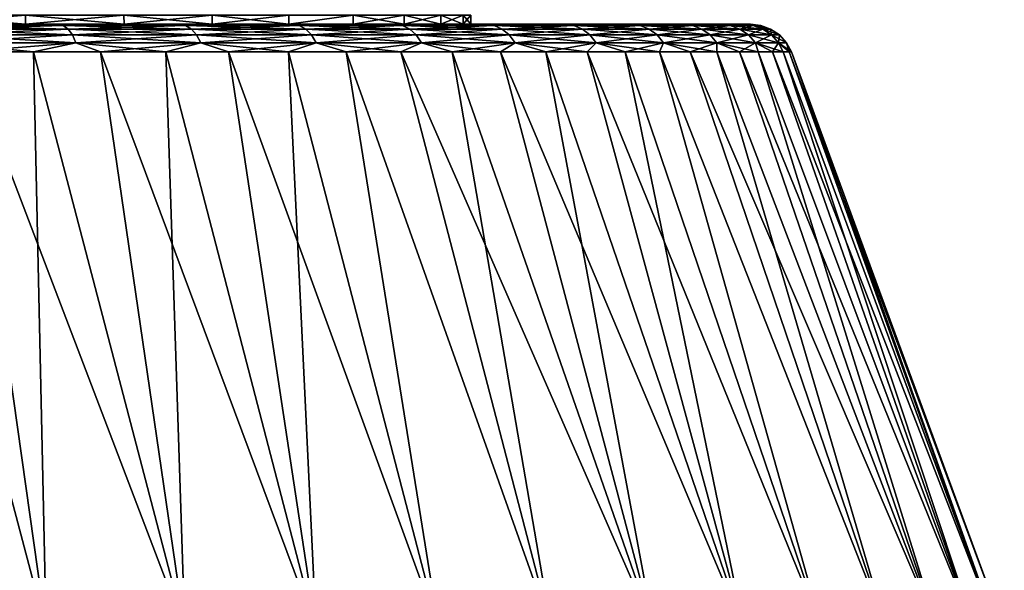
# Model space of a CAD drawing. Header units: metres. Extents: x -109 to 109, y -505 to 40.
# Tile 130 of 256: x -69.1 to -57.97, y -65.77 to -59.55. Entities that reach past the tile are written whole.
import ezdxf

# ---------------------------------------------------------------- set-up
doc = ezdxf.new("R2010")
doc.units = ezdxf.units.M
doc.layers.add('solid_K244224000C74', color=7, linetype='CONTINUOUS')

msp = doc.modelspace()

# ---------------------------------------------------------------- linework, layer by layer
at = {"layer": 'solid_K244224000C74'}
for points in [[(-69.035522, -59.599998, 10.026507), (-69.03524, -59.5, 10.026342), (-70.250381, -59.5, 10.825537)], [(-70.250137, -59.599998, 10.825372), (-69.035522, -59.599998, 10.026507), (-70.250381, -59.5, 10.825537)], [(-70.250137, -59.599998, -10.825372), (-70.250381, -59.5, -10.825537), (-69.03524, -59.5, -10.026342)], [(-69.035522, -59.599998, -10.026507), (-70.250137, -59.599998, -10.825372), (-69.03524, -59.5, -10.026342)], [(-69.035522, -59.599998, 10.026507), (-67.921867, -59.599998, 9.092042), (-69.03524, -59.5, 10.026342)], [(-69.035522, -59.599998, -10.026507), (-69.03524, -59.5, -10.026342), (-67.92247, -59.5, -9.092574)], [(-67.921867, -59.599998, -9.092042), (-69.035522, -59.599998, -10.026507), (-67.92247, -59.5, -9.092574)], [(-67.921867, -59.599998, 9.092042), (-67.92247, -59.5, 9.092574), (-69.03524, -59.5, 10.026342)], [(-66.924347, -59.599998, 8.034726), (-66.924385, -59.5, 8.034792), (-67.92247, -59.5, 9.092574)], [(-67.921867, -59.599998, 9.092042), (-66.924347, -59.599998, 8.034726), (-67.92247, -59.5, 9.092574)], [(-67.921867, -59.599998, -9.092042), (-67.92247, -59.5, -9.092574), (-66.924385, -59.5, -8.034792)], [(-66.924347, -59.599998, -8.034726), (-67.921867, -59.599998, -9.092042), (-66.924385, -59.5, -8.034792)], [(-66.056465, -59.599998, 6.868958), (-66.056587, -59.5, 6.869009), (-66.924385, -59.5, 8.034792)], [(-66.924347, -59.599998, 8.034726), (-66.056465, -59.599998, 6.868958), (-66.924385, -59.5, 8.034792)], [(-66.924347, -59.599998, -8.034726), (-66.924385, -59.5, -8.034792), (-66.056587, -59.5, -6.869009)], [(-66.056465, -59.599998, -6.868958), (-66.924347, -59.599998, -8.034726), (-66.056587, -59.5, -6.869009)], [(-66.056465, -59.599998, 6.868958), (-65.329605, -59.5, 5.610016), (-66.056587, -59.5, 6.869009)], [(-66.056465, -59.599998, -6.868958), (-66.056587, -59.5, -6.869009), (-65.329605, -59.5, -5.610016)], [(-66.056465, -59.599998, 6.868958), (-65.329689, -59.599998, 5.610146), (-65.329605, -59.5, 5.610016)], [(-65.329689, -59.599998, -5.610146), (-66.056465, -59.599998, -6.868958), (-65.329605, -59.5, -5.610016)], [(-65.329689, -59.599998, 5.610146), (-64.753883, -59.599998, 4.275293), (-65.329605, -59.5, 5.610016)], [(-65.329689, -59.599998, -5.610146), (-65.329605, -59.5, -5.610016), (-64.753807, -59.5, -4.275009)], [(-64.753883, -59.599998, -4.275293), (-65.329689, -59.599998, -5.610146), (-64.753807, -59.5, -4.275009)], [(-64.753883, -59.599998, 4.275293), (-64.753807, -59.5, 4.275009), (-65.329605, -59.5, 5.610016)], [(-64.753883, -59.599998, 4.275293), (-64.336937, -59.599998, 2.882577), (-64.753807, -59.5, 4.275009)], [(-64.753883, -59.599998, -4.275293), (-64.753807, -59.5, -4.275009), (-64.336945, -59.5, -2.882694)], [(-64.336937, -59.599998, -2.882577), (-64.753883, -59.599998, -4.275293), (-64.336945, -59.5, -2.882694)], [(-64.336937, -59.599998, 2.882577), (-64.336945, -59.5, 2.882694), (-64.753807, -59.5, 4.275009)], [(-64.084511, -59.599998, 1.450974), (-64.084503, -59.5, 1.450909), (-64.336945, -59.5, 2.882694)], [(-64.336937, -59.599998, 2.882577), (-64.084511, -59.599998, 1.450974), (-64.336945, -59.5, 2.882694)], [(-64.336937, -59.599998, -2.882577), (-64.336945, -59.5, -2.882694), (-64.084503, -59.5, -1.450909)], [(-64.084511, -59.599998, -1.450974), (-64.336937, -59.599998, -2.882577), (-64.084503, -59.5, -1.450909)], [(-64.084511, -59.599998, -1.450974), (-64.084503, -59.5, -1.450909), (-64, -59.5)], [(-64, -59.599998), (-64.084511, -59.599998, -1.450974), (-64, -59.5)], [(-64.084511, -59.599998, 1.450974), (-64, -59.599998), (-64.084503, -59.5, 1.450909)], [(-64, -59.599998), (-64, -59.5), (-64.084503, -59.5, 1.450909)], [(-85.285164, -59.599998, 12.966181), (-67.714874, -59.599998, 12.966208), (-75.773102, -59.599998, 12.478822)], [(-85.285164, -59.599998, 12.966181), (-83.832314, -59.599998, 13.83974), (-67.714874, -59.599998, 12.966208)], [(-67.714836, -59.599998, -12.966181), (-85.285126, -59.599998, -12.966208), (-77.226898, -59.599998, -12.478822)], [(-67.714836, -59.599998, -12.966181), (-69.167686, -59.599998, -13.83974), (-85.285126, -59.599998, -12.966208)], [(-83.832314, -59.599998, 13.83974), (-69.167732, -59.599998, 13.839764), (-67.714874, -59.599998, 12.966208)], [(-67.714836, -59.599998, -12.966181), (-77.226898, -59.599998, -12.478822), (-75.773102, -59.599998, -12.478822)], [(-67.714836, -59.599998, -12.966181), (-75.773102, -59.599998, -12.478822), (-74.329216, -59.599998, -12.310051)], [(-66.364723, -59.599998, 11.940569), (-74.329216, -59.599998, 12.310051), (-75.773102, -59.599998, 12.478822)], [(-67.714874, -59.599998, 12.966208), (-66.364723, -59.599998, 11.940569), (-75.773102, -59.599998, 12.478822)], [(-67.714836, -59.599998, -12.966181), (-74.329216, -59.599998, -12.310051), (-72.914894, -59.599998, -11.97485)], [(-66.364723, -59.599998, 11.940569), (-72.914894, -59.599998, 11.97485), (-74.329216, -59.599998, 12.310051)], [(-66.364685, -59.599998, -11.940539), (-72.914894, -59.599998, -11.97485), (-71.549164, -59.599998, -11.477764)], [(-66.364685, -59.599998, -11.940539), (-67.714836, -59.599998, -12.966181), (-72.914894, -59.599998, -11.97485)], [(-66.364723, -59.599998, 11.940569), (-71.549164, -59.599998, 11.477764), (-72.914894, -59.599998, 11.97485)], [(-66.364685, -59.599998, -11.940539), (-71.549164, -59.599998, -11.477764), (-70.250137, -59.599998, -10.825372)], [(-65.133179, -59.599998, 10.774827), (-70.250137, -59.599998, 10.825372), (-71.549164, -59.599998, 11.477764)], [(-66.364723, -59.599998, 11.940569), (-65.133179, -59.599998, 10.774827), (-71.549164, -59.599998, 11.477764)], [(-65.133156, -59.599998, -10.774798), (-70.250137, -59.599998, -10.825372), (-69.035522, -59.599998, -10.026507)], [(-65.133156, -59.599998, -10.774798), (-66.364685, -59.599998, -11.940539), (-70.250137, -59.599998, -10.825372)], [(-65.133179, -59.599998, 10.774827), (-69.035522, -59.599998, 10.026507), (-70.250137, -59.599998, 10.825372)], [(-68.610008, -59.614094, -13.665868), (-70.081703, -59.614094, -14.415733), (-69.167686, -59.599998, -13.83974)], [(-70.081703, -59.614094, 14.415733), (-68.610008, -59.614094, 13.665868), (-69.167732, -59.599998, 13.839764)], [(-70.036415, -59.655628, -14.517441), (-70.081703, -59.614094, -14.415733), (-68.610008, -59.614094, -13.665868)], [(-68.554344, -59.655628, 13.762285), (-68.610008, -59.614094, 13.665868), (-70.081703, -59.614094, 14.415733)], [(-70.036415, -59.655628, 14.517441), (-68.554344, -59.655628, 13.762285), (-70.081703, -59.614094, 14.415733)], [(-68.554344, -59.655628, -13.762285), (-70.036415, -59.655628, -14.517441), (-68.610008, -59.614094, -13.665868)], [(-69.996399, -59.722267, -14.607323), (-70.036415, -59.655628, -14.517441), (-68.554344, -59.655628, -13.762285)], [(-68.50515, -59.722267, 13.847491), (-68.554344, -59.655628, 13.762285), (-70.036415, -59.655628, 14.517441)], [(-69.996399, -59.722267, 14.607323), (-68.50515, -59.722267, 13.847491), (-70.036415, -59.655628, 14.517441)], [(-68.50515, -59.722267, -13.847491), (-69.996399, -59.722267, -14.607323), (-68.554344, -59.655628, -13.762285)], [(-68.610008, -59.614094, 13.665868), (-67.714874, -59.599998, 12.966208), (-69.167732, -59.599998, 13.839764)], [(-68.610008, -59.614094, -13.665868), (-69.167686, -59.599998, -13.83974), (-67.714836, -59.599998, -12.966181)], [(-64.034805, -59.599998, -9.48265), (-69.035522, -59.599998, -10.026507), (-67.921867, -59.599998, -9.092042)], [(-64.034805, -59.599998, -9.48265), (-65.133156, -59.599998, -10.774798), (-69.035522, -59.599998, -10.026507)], [(-64.034821, -59.599998, 9.482675), (-67.921867, -59.599998, 9.092042), (-69.035522, -59.599998, 10.026507)], [(-65.133179, -59.599998, 10.774827), (-64.034821, -59.599998, 9.482675), (-69.035522, -59.599998, 10.026507)], [(-67.224754, -59.614094, -12.766275), (-68.610008, -59.614094, -13.665868), (-67.714836, -59.599998, -12.966181)], [(-68.610008, -59.614094, 13.665868), (-67.224754, -59.614094, 12.766275), (-67.714874, -59.599998, 12.966208)], [(-68.554344, -59.655628, -13.762285), (-68.610008, -59.614094, -13.665868), (-67.224754, -59.614094, -12.766275)], [(-67.159317, -59.655628, 12.856346), (-67.224754, -59.614094, 12.766275), (-68.610008, -59.614094, 13.665868)], [(-68.554344, -59.655628, 13.762285), (-67.159317, -59.655628, 12.856346), (-68.610008, -59.614094, 13.665868)], [(-67.159317, -59.655628, -12.856346), (-68.554344, -59.655628, -13.762285), (-67.224754, -59.614094, -12.766275)], [(-68.50515, -59.722267, -13.847491), (-68.554344, -59.655628, -13.762285), (-67.159317, -59.655628, -12.856346)], [(-67.101486, -59.722267, 12.935944), (-67.159317, -59.655628, 12.856346), (-68.554344, -59.655628, 13.762285)], [(-68.50515, -59.722267, 13.847491), (-67.101486, -59.722267, 12.935944), (-68.554344, -59.655628, 13.762285)], [(-67.101486, -59.722267, -12.935944), (-68.50515, -59.722267, -13.847491), (-67.159317, -59.655628, -12.856346)], [(-63.082516, -59.599998, -8.079152), (-67.921867, -59.599998, -9.092042), (-66.924347, -59.599998, -8.034726)], [(-63.082516, -59.599998, -8.079152), (-64.034805, -59.599998, -9.48265), (-67.921867, -59.599998, -9.092042)], [(-63.082531, -59.599998, 8.079173), (-66.924347, -59.599998, 8.034726), (-67.921867, -59.599998, 9.092042)], [(-64.034821, -59.599998, 9.482675), (-63.082531, -59.599998, 8.079173), (-67.921867, -59.599998, 9.092042)], [(-67.224754, -59.614094, 12.766275), (-66.364723, -59.599998, 11.940569), (-67.714874, -59.599998, 12.966208)], [(-67.224754, -59.614094, -12.766275), (-67.714836, -59.599998, -12.966181), (-66.364685, -59.599998, -11.940539)], [(-65.941132, -59.614094, -11.726814), (-67.224754, -59.614094, -12.766275), (-66.364685, -59.599998, -11.940539)], [(-67.224754, -59.614094, 12.766275), (-65.941132, -59.614094, 11.726814), (-66.364723, -59.599998, 11.940569)], [(-67.159317, -59.655628, -12.856346), (-67.224754, -59.614094, -12.766275), (-65.941132, -59.614094, -11.726814)], [(-65.866631, -59.655628, 11.80955), (-65.941132, -59.614094, 11.726814), (-67.224754, -59.614094, 12.766275)], [(-67.159317, -59.655628, 12.856346), (-65.866631, -59.655628, 11.80955), (-67.224754, -59.614094, 12.766275)], [(-65.866631, -59.655628, -11.80955), (-67.159317, -59.655628, -12.856346), (-65.941132, -59.614094, -11.726814)], [(-67.101486, -59.722267, -12.935944), (-67.159317, -59.655628, -12.856346), (-65.866631, -59.655628, -11.80955)], [(-65.800797, -59.722267, 11.882667), (-65.866631, -59.655628, 11.80955), (-67.159317, -59.655628, 12.856346)], [(-67.101486, -59.722267, 12.935944), (-65.800797, -59.722267, 11.882667), (-67.159317, -59.655628, 12.856346)], [(-65.800797, -59.722267, -11.882667), (-67.101486, -59.722267, -12.935944), (-65.866631, -59.655628, -11.80955)], [(-63.082516, -59.599998, -8.079152), (-66.924347, -59.599998, -8.034726), (-66.056465, -59.599998, -6.868958)], [(-62.287376, -59.599998, 6.580462), (-66.056465, -59.599998, 6.868958), (-66.924347, -59.599998, 8.034726)], [(-63.082531, -59.599998, 8.079173), (-62.287376, -59.599998, 6.580462), (-66.924347, -59.599998, 8.034726)], [(-65.941132, -59.614094, 11.726814), (-65.133179, -59.599998, 10.774827), (-66.364723, -59.599998, 11.940569)], [(-65.941132, -59.614094, -11.726814), (-66.364685, -59.599998, -11.940539), (-65.133156, -59.599998, -10.774798)], [(-62.287369, -59.599998, -6.580445), (-66.056465, -59.599998, -6.868958), (-65.329689, -59.599998, -5.610146)], [(-62.287369, -59.599998, -6.580445), (-63.082516, -59.599998, -8.079152), (-66.056465, -59.599998, -6.868958)], [(-62.287376, -59.599998, 6.580462), (-65.329689, -59.599998, 5.610146), (-66.056465, -59.599998, 6.868958)], [(-64.773186, -59.614094, -10.55887), (-65.941132, -59.614094, -11.726814), (-65.133156, -59.599998, -10.774798)], [(-65.941132, -59.614094, 11.726814), (-64.773186, -59.614094, 10.55887), (-65.133179, -59.599998, 10.774827)], [(-65.866631, -59.655628, -11.80955), (-65.941132, -59.614094, -11.726814), (-64.773186, -59.614094, -10.55887)], [(-64.690453, -59.655628, 10.633368), (-64.773186, -59.614094, 10.55887), (-65.941132, -59.614094, 11.726814)], [(-65.866631, -59.655628, 11.80955), (-64.690453, -59.655628, 10.633368), (-65.941132, -59.614094, 11.726814)], [(-64.690453, -59.655628, -10.633368), (-65.866631, -59.655628, -11.80955), (-64.773186, -59.614094, -10.55887)], [(-65.800797, -59.722267, -11.882667), (-65.866631, -59.655628, -11.80955), (-64.690453, -59.655628, -10.633368)], [(-64.617332, -59.722267, 10.699201), (-64.690453, -59.655628, 10.633368), (-65.866631, -59.655628, 11.80955)], [(-65.800797, -59.722267, 11.882667), (-64.617332, -59.722267, 10.699201), (-65.866631, -59.655628, 11.80955)], [(-64.617332, -59.722267, -10.699201), (-65.800797, -59.722267, -11.882667), (-64.690453, -59.655628, -10.633368)], [(-61.658871, -59.599998, -5.004182), (-65.329689, -59.599998, -5.610146), (-64.753883, -59.599998, -4.275293)], [(-61.658871, -59.599998, -5.004182), (-62.287369, -59.599998, -6.580445), (-65.329689, -59.599998, -5.610146)], [(-61.658875, -59.599998, 5.004195), (-64.753883, -59.599998, 4.275293), (-65.329689, -59.599998, 5.610146)], [(-62.287376, -59.599998, 6.580462), (-61.658875, -59.599998, 5.004195), (-65.329689, -59.599998, 5.610146)], [(-64.773186, -59.614094, 10.55887), (-64.034821, -59.599998, 9.482675), (-65.133179, -59.599998, 10.774827)], [(-64.773186, -59.614094, -10.55887), (-65.133156, -59.599998, -10.774798), (-64.034805, -59.599998, -9.48265)], [(-63.733723, -59.614094, -9.275242), (-64.773186, -59.614094, -10.55887), (-64.034805, -59.599998, -9.48265)], [(-64.773186, -59.614094, 10.55887), (-63.733723, -59.614094, 9.275242), (-64.034821, -59.599998, 9.482675)], [(-64.690453, -59.655628, -10.633368), (-64.773186, -59.614094, -10.55887), (-63.733723, -59.614094, -9.275242)], [(-63.643654, -59.655628, 9.340682), (-63.733723, -59.614094, 9.275242), (-64.773186, -59.614094, 10.55887)], [(-64.690453, -59.655628, 10.633368), (-63.643654, -59.655628, 9.340682), (-64.773186, -59.614094, 10.55887)], [(-61.20454, -59.599998, -3.368973), (-64.753883, -59.599998, -4.275293), (-64.336937, -59.599998, -2.882577)], [(-61.20454, -59.599998, -3.368973), (-61.658871, -59.599998, -5.004182), (-64.753883, -59.599998, -4.275293)], [(-61.20454, -59.599998, 3.368982), (-64.336937, -59.599998, 2.882577), (-64.753883, -59.599998, 4.275293)], [(-61.658875, -59.599998, 5.004195), (-61.20454, -59.599998, 3.368982), (-64.753883, -59.599998, 4.275293)], [(-63.643654, -59.655628, -9.340682), (-64.690453, -59.655628, -10.633368), (-63.733723, -59.614094, -9.275242)], [(-64.617332, -59.722267, -10.699201), (-64.690453, -59.655628, -10.633368), (-63.643654, -59.655628, -9.340682)], [(-63.564056, -59.722267, 9.398513), (-63.643654, -59.655628, 9.340682), (-64.690453, -59.655628, 10.633368)], [(-64.617332, -59.722267, 10.699201), (-63.564056, -59.722267, 9.398513), (-64.690453, -59.655628, 10.633368)], [(-63.564056, -59.722267, -9.398513), (-64.617332, -59.722267, -10.699201), (-63.643654, -59.655628, -9.340682)], [(-60.929798, -59.599998, -1.694173), (-64.336937, -59.599998, -2.882577), (-64.084511, -59.599998, -1.450974)], [(-60.929798, -59.599998, -1.694173), (-61.20454, -59.599998, -3.368973), (-64.336937, -59.599998, -2.882577)], [(-60.929798, -59.599998, 1.69418), (-64.084511, -59.599998, 1.450974), (-64.336937, -59.599998, 2.882577)], [(-61.20454, -59.599998, 3.368982), (-60.929798, -59.599998, 1.69418), (-64.336937, -59.599998, 2.882577)], [(-60.929798, -59.599998, -1.694173), (-64.084511, -59.599998, -1.450974), (-64, -59.599998)], [(-60.837887, -59.599998), (-64, -59.599998), (-64.084511, -59.599998, 1.450974)], [(-60.929798, -59.599998, 1.69418), (-60.837887, -59.599998), (-64.084511, -59.599998, 1.450974)], [(-63.733723, -59.614094, 9.275242), (-63.082531, -59.599998, 8.079173), (-64.034821, -59.599998, 9.482675)], [(-63.733723, -59.614094, -9.275242), (-64.034805, -59.599998, -9.48265), (-63.082516, -59.599998, -8.079152)], [(-60.837887, -59.599998), (-60.929798, -59.599998, -1.694173), (-64, -59.599998)], [(-62.834133, -59.614094, -7.889992), (-63.733723, -59.614094, -9.275242), (-63.082516, -59.599998, -8.079152)], [(-63.733723, -59.614094, 9.275242), (-62.834133, -59.614094, 7.889992), (-63.082531, -59.599998, 8.079173)], [(-63.643654, -59.655628, -9.340682), (-63.733723, -59.614094, -9.275242), (-62.834133, -59.614094, -7.889992)], [(-62.737717, -59.655628, 7.945659), (-62.834133, -59.614094, 7.889992), (-63.733723, -59.614094, 9.275242)], [(-63.643654, -59.655628, 9.340682), (-62.737717, -59.655628, 7.945659), (-63.733723, -59.614094, 9.275242)], [(-62.737717, -59.655628, -7.945659), (-63.643654, -59.655628, -9.340682), (-62.834133, -59.614094, -7.889992)], [(-63.564056, -59.722267, -9.398513), (-63.643654, -59.655628, -9.340682), (-62.737717, -59.655628, -7.945659)], [(-62.652508, -59.722267, 7.994853), (-62.737717, -59.655628, 7.945659), (-63.643654, -59.655628, 9.340682)], [(-63.564056, -59.722267, 9.398513), (-62.652508, -59.722267, 7.994853), (-63.643654, -59.655628, 9.340682)], [(-62.652508, -59.722267, -7.994853), (-63.564056, -59.722267, -9.398513), (-62.737717, -59.655628, -7.945659)], [(-62.834133, -59.614094, 7.889992), (-62.287376, -59.599998, 6.580462), (-63.082531, -59.599998, 8.079173)], [(-62.834133, -59.614094, -7.889992), (-63.082516, -59.599998, -8.079152), (-62.287369, -59.599998, -6.580445)], [(-62.084267, -59.614094, -6.418298), (-62.834133, -59.614094, -7.889992), (-62.287369, -59.599998, -6.580445)], [(-62.834133, -59.614094, 7.889992), (-62.084267, -59.614094, 6.418298), (-62.287376, -59.599998, 6.580462)], [(-62.737717, -59.655628, -7.945659), (-62.834133, -59.614094, -7.889992), (-62.084267, -59.614094, -6.418298)], [(-61.982559, -59.655628, 6.463581), (-62.084267, -59.614094, 6.418298), (-62.834133, -59.614094, 7.889992)], [(-62.737717, -59.655628, 7.945659), (-61.982559, -59.655628, 6.463581), (-62.834133, -59.614094, 7.889992)], [(-61.982559, -59.655628, -6.463581), (-62.737717, -59.655628, -7.945659), (-62.084267, -59.614094, -6.418298)], [(-62.652508, -59.722267, -7.994853), (-62.737717, -59.655628, -7.945659), (-61.982559, -59.655628, -6.463581)], [(-61.892677, -59.722267, 6.503599), (-61.982559, -59.655628, 6.463581), (-62.737717, -59.655628, 7.945659)], [(-62.652508, -59.722267, 7.994853), (-61.892677, -59.722267, 6.503599), (-62.737717, -59.655628, 7.945659)], [(-61.892677, -59.722267, -6.503599), (-62.652508, -59.722267, -7.994853), (-61.982559, -59.655628, -6.463581)], [(-62.084267, -59.614094, 6.418298), (-61.658875, -59.599998, 5.004195), (-62.287376, -59.599998, 6.580462)], [(-62.084267, -59.614094, -6.418298), (-62.287369, -59.599998, -6.580445), (-61.658871, -59.599998, -5.004182)], [(-61.492344, -59.614094, -4.876283), (-62.084267, -59.614094, -6.418298), (-61.658871, -59.599998, -5.004182)], [(-62.084267, -59.614094, 6.418298), (-61.492344, -59.614094, 4.876283), (-61.658875, -59.599998, 5.004195)], [(-61.982559, -59.655628, -6.463581), (-62.084267, -59.614094, -6.418298), (-61.492344, -59.614094, -4.876283)], [(-61.386459, -59.655628, 4.910687), (-61.492344, -59.614094, 4.876283), (-62.084267, -59.614094, 6.418298)], [(-61.982559, -59.655628, 6.463581), (-61.386459, -59.655628, 4.910687), (-62.084267, -59.614094, 6.418298)], [(-61.386459, -59.655628, -4.910687), (-61.982559, -59.655628, -6.463581), (-61.492344, -59.614094, -4.876283)], [(-61.892677, -59.722267, -6.503599), (-61.982559, -59.655628, -6.463581), (-61.386459, -59.655628, -4.910687)], [(-61.292889, -59.722267, 4.941091), (-61.386459, -59.655628, 4.910687), (-61.982559, -59.655628, 6.463581)], [(-61.892677, -59.722267, 6.503599), (-61.292889, -59.722267, 4.941091), (-61.982559, -59.655628, 6.463581)], [(-61.292889, -59.722267, -4.941091), (-61.892677, -59.722267, -6.503599), (-61.386459, -59.655628, -4.910687)], [(-61.492344, -59.614094, 4.876283), (-61.20454, -59.599998, 3.368982), (-61.658875, -59.599998, 5.004195)], [(-61.492344, -59.614094, -4.876283), (-61.658871, -59.599998, -5.004182), (-61.20454, -59.599998, -3.368973)], [(-61.064846, -59.614094, -3.280843), (-61.492344, -59.614094, -4.876283), (-61.20454, -59.599998, -3.368973)], [(-61.492344, -59.614094, 4.876283), (-61.064846, -59.614094, 3.280843), (-61.20454, -59.599998, 3.368982)], [(-61.386459, -59.655628, -4.910687), (-61.492344, -59.614094, -4.876283), (-61.064846, -59.614094, -3.280843)], [(-60.955944, -59.655628, 3.303991), (-61.064846, -59.614094, 3.280843), (-61.492344, -59.614094, 4.876283)], [(-61.386459, -59.655628, 4.910687), (-60.955944, -59.655628, 3.303991), (-61.492344, -59.614094, 4.876283)], [(-60.955944, -59.655628, -3.303991), (-61.386459, -59.655628, -4.910687), (-61.064846, -59.614094, -3.280843)], [(-61.292889, -59.722267, -4.941091), (-61.386459, -59.655628, -4.910687), (-60.955944, -59.655628, -3.303991)], [(-60.859707, -59.722267, 3.324447), (-60.955944, -59.655628, 3.303991), (-61.386459, -59.655628, 4.910687)], [(-61.292889, -59.722267, 4.941091), (-60.859707, -59.722267, 3.324447), (-61.386459, -59.655628, 4.910687)], [(-60.859707, -59.722267, -3.324447), (-61.292889, -59.722267, -4.941091), (-60.955944, -59.655628, -3.303991)], [(-61.064846, -59.614094, -3.280843), (-61.20454, -59.599998, -3.368973), (-60.929798, -59.599998, -1.694173)], [(-61.064846, -59.614094, 3.280843), (-60.929798, -59.599998, 1.69418), (-61.20454, -59.599998, 3.368982)], [(-60.806461, -59.614094, -1.649458), (-61.064846, -59.614094, -3.280843), (-60.929798, -59.599998, -1.694173)], [(-61.064846, -59.614094, 3.280843), (-60.806461, -59.614094, 1.649458), (-60.929798, -59.599998, 1.69418)], [(-60.955944, -59.655628, -3.303991), (-61.064846, -59.614094, -3.280843), (-60.806461, -59.614094, -1.649458)], [(-60.695736, -59.655628, 1.661095), (-60.806461, -59.614094, 1.649458), (-61.064846, -59.614094, 3.280843)], [(-60.955944, -59.655628, 3.303991), (-60.695736, -59.655628, 1.661095), (-61.064846, -59.614094, 3.280843)], [(-60.695736, -59.655628, -1.661095), (-60.955944, -59.655628, -3.303991), (-60.806461, -59.614094, -1.649458)], [(-60.859707, -59.722267, -3.324447), (-60.955944, -59.655628, -3.303991), (-60.695736, -59.655628, -1.661095)], [(-60.597889, -59.722267, 1.671379), (-60.695736, -59.655628, 1.661095), (-60.955944, -59.655628, 3.303991)], [(-60.859707, -59.722267, 3.324447), (-60.597889, -59.722267, 1.671379), (-60.955944, -59.655628, 3.303991)], [(-60.806461, -59.614094, -1.649458), (-60.929798, -59.599998, -1.694173), (-60.837887, -59.599998)], [(-60.720016, -59.614094), (-60.837887, -59.599998), (-60.929798, -59.599998, 1.69418)], [(-60.806461, -59.614094, 1.649458), (-60.720016, -59.614094), (-60.929798, -59.599998, 1.69418)], [(-60.597889, -59.722267, -1.671379), (-60.859707, -59.722267, -3.324447), (-60.695736, -59.655628, -1.661095)], [(-60.720016, -59.614094), (-60.806461, -59.614094, -1.649458), (-60.837887, -59.599998)], [(-60.695736, -59.655628, -1.661095), (-60.806461, -59.614094, -1.649458), (-60.720016, -59.614094)], [(-60.806461, -59.614094, 1.649458), (-60.608681, -59.655628), (-60.720016, -59.614094)], [(-60.695736, -59.655628, 1.661095), (-60.608681, -59.655628), (-60.806461, -59.614094, 1.649458)], [(-60.608681, -59.655628), (-60.695736, -59.655628, -1.661095), (-60.720016, -59.614094)], [(-60.597889, -59.722267, -1.671379), (-60.695736, -59.655628, -1.661095), (-60.608681, -59.655628)], [(-60.695736, -59.655628, 1.661095), (-60.510296, -59.722267), (-60.608681, -59.655628)], [(-60.597889, -59.722267, 1.671379), (-60.510296, -59.722267), (-60.695736, -59.655628, 1.661095)], [(-60.510296, -59.722267), (-60.597889, -59.722267, -1.671379), (-60.608681, -59.655628)], [(-69.963905, -59.810238, -14.680301), (-69.996399, -59.722267, -14.607323), (-68.50515, -59.722267, -13.847491)], [(-68.465202, -59.810238, 13.916673), (-68.50515, -59.722267, 13.847491), (-69.996399, -59.722267, 14.607323)], [(-69.963905, -59.810238, 14.680301), (-68.465202, -59.810238, 13.916673), (-69.996399, -59.722267, 14.607323)], [(-68.465202, -59.810238, -13.916673), (-69.963905, -59.810238, -14.680301), (-68.50515, -59.722267, -13.847491)], [(-68.465202, -59.810238, -13.916673), (-68.50515, -59.722267, -13.847491), (-67.101486, -59.722267, -12.935944)], [(-67.054535, -59.810238, 13.000571), (-67.101486, -59.722267, 12.935944), (-68.50515, -59.722267, 13.847491)], [(-68.465202, -59.810238, 13.916673), (-67.054535, -59.810238, 13.000571), (-68.50515, -59.722267, 13.847491)], [(-67.054535, -59.810238, -13.000571), (-68.465202, -59.810238, -13.916673), (-67.101486, -59.722267, -12.935944)], [(-67.054535, -59.810238, -13.000571), (-67.101486, -59.722267, -12.935944), (-65.800797, -59.722267, -11.882667)], [(-65.747345, -59.810238, 11.942032), (-65.800797, -59.722267, 11.882667), (-67.101486, -59.722267, 12.935944)], [(-67.054535, -59.810238, 13.000571), (-65.747345, -59.810238, 11.942032), (-67.101486, -59.722267, 12.935944)], [(-65.747345, -59.810238, -11.942032), (-67.054535, -59.810238, -13.000571), (-65.800797, -59.722267, -11.882667)], [(-65.747345, -59.810238, -11.942032), (-65.800797, -59.722267, -11.882667), (-64.617332, -59.722267, -10.699201)], [(-64.557968, -59.810238, 10.752654), (-64.617332, -59.722267, 10.699201), (-65.800797, -59.722267, 11.882667)], [(-65.747345, -59.810238, 11.942032), (-64.557968, -59.810238, 10.752654), (-65.800797, -59.722267, 11.882667)], [(-64.557968, -59.810238, -10.752654), (-65.747345, -59.810238, -11.942032), (-64.617332, -59.722267, -10.699201)], [(-64.557968, -59.810238, -10.752654), (-64.617332, -59.722267, -10.699201), (-63.564056, -59.722267, -9.398513)], [(-63.499428, -59.810238, 9.445468), (-63.564056, -59.722267, 9.398513), (-64.617332, -59.722267, 10.699201)], [(-64.557968, -59.810238, 10.752654), (-63.499428, -59.810238, 9.445468), (-64.617332, -59.722267, 10.699201)], [(-63.499428, -59.810238, -9.445468), (-64.557968, -59.810238, -10.752654), (-63.564056, -59.722267, -9.398513)], [(-63.499428, -59.810238, -9.445468), (-63.564056, -59.722267, -9.398513), (-62.652508, -59.722267, -7.994853)], [(-62.583328, -59.810238, 8.034795), (-62.652508, -59.722267, 7.994853), (-63.564056, -59.722267, 9.398513)], [(-63.499428, -59.810238, 9.445468), (-62.583328, -59.810238, 8.034795), (-63.564056, -59.722267, 9.398513)], [(-62.583328, -59.810238, -8.034795), (-63.499428, -59.810238, -9.445468), (-62.652508, -59.722267, -7.994853)], [(-62.583328, -59.810238, -8.034795), (-62.652508, -59.722267, -7.994853), (-61.892677, -59.722267, -6.503599)], [(-61.819698, -59.810238, 6.536091), (-61.892677, -59.722267, 6.503599), (-62.652508, -59.722267, 7.994853)], [(-62.583328, -59.810238, 8.034795), (-61.819698, -59.810238, 6.536091), (-62.652508, -59.722267, 7.994853)], [(-61.819698, -59.810238, -6.536091), (-62.583328, -59.810238, -8.034795), (-61.892677, -59.722267, -6.503599)], [(-61.819698, -59.810238, -6.536091), (-61.892677, -59.722267, -6.503599), (-61.292889, -59.722267, -4.941091)], [(-61.216911, -59.810238, 4.965776), (-61.292889, -59.722267, 4.941091), (-61.892677, -59.722267, 6.503599)], [(-61.819698, -59.810238, 6.536091), (-61.216911, -59.810238, 4.965776), (-61.892677, -59.722267, 6.503599)], [(-61.216911, -59.810238, -4.965776), (-61.819698, -59.810238, -6.536091), (-61.292889, -59.722267, -4.941091)], [(-61.216911, -59.810238, -4.965776), (-61.292889, -59.722267, -4.941091), (-60.859707, -59.722267, -3.324447)], [(-60.78157, -59.810238, 3.341056), (-60.859707, -59.722267, 3.324447), (-61.292889, -59.722267, 4.941091)], [(-61.216911, -59.810238, 4.965776), (-60.78157, -59.810238, 3.341056), (-61.292889, -59.722267, 4.941091)], [(-60.78157, -59.810238, -3.341056), (-61.216911, -59.810238, -4.965776), (-60.859707, -59.722267, -3.324447)], [(-60.78157, -59.810238, -3.341056), (-60.859707, -59.722267, -3.324447), (-60.597889, -59.722267, -1.671379)], [(-60.51844, -59.810238, 1.679729), (-60.597889, -59.722267, 1.671379), (-60.859707, -59.722267, 3.324447)], [(-60.78157, -59.810238, 3.341056), (-60.51844, -59.810238, 1.679729), (-60.859707, -59.722267, 3.324447)], [(-60.51844, -59.810238, -1.679729), (-60.78157, -59.810238, -3.341056), (-60.597889, -59.722267, -1.671379)], [(-60.51844, -59.810238, -1.679729), (-60.597889, -59.722267, -1.671379), (-60.510296, -59.722267)], [(-60.597889, -59.722267, 1.671379), (-60.430412, -59.810238), (-60.510296, -59.722267)], [(-60.51844, -59.810238, 1.679729), (-60.430412, -59.810238), (-60.597889, -59.722267, 1.671379)], [(-60.430412, -59.810238), (-60.51844, -59.810238, -1.679729), (-60.510296, -59.722267)], [(-68.465202, -59.810238, -13.916673), (-69.728745, -59.914131, -14.635815), (-69.963905, -59.810238, -14.680301)], [(-69.963905, -59.810238, 14.680301), (-69.728745, -59.914131, 14.635815), (-68.946304, -59.914131, 14.24776)], [(-69.963905, -59.810238, 14.680301), (-68.946304, -59.914131, 14.24776), (-68.465202, -59.810238, 13.916673)], [(-68.465202, -59.810238, -13.916673), (-68.946304, -59.914131, -14.247761), (-69.728745, -59.914131, -14.635815)], [(-68.465202, -59.810238, -13.916673), (-68.18602, -59.914131, -13.817914), (-68.946304, -59.914131, -14.247761)], [(-68.465202, -59.810238, 13.916673), (-68.946304, -59.914131, 14.24776), (-68.18602, -59.914131, 13.817914)], [(-67.054535, -59.810238, -13.000571), (-68.18602, -59.914131, -13.817914), (-68.465202, -59.810238, -13.916673)], [(-68.465202, -59.810238, 13.916673), (-68.18602, -59.914131, 13.817914), (-67.450127, -59.914131, 13.347536)], [(-68.465202, -59.810238, 13.916673), (-67.450127, -59.914131, 13.347536), (-67.054535, -59.810238, 13.000571)], [(-67.054535, -59.810238, -13.000571), (-67.450127, -59.914131, -13.347536), (-68.18602, -59.914131, -13.817914)], [(-67.054535, -59.810238, -13.000571), (-66.740768, -59.914131, -12.838007), (-67.450127, -59.914131, -13.347536)], [(-67.054535, -59.810238, 13.000571), (-67.450127, -59.914131, 13.347536), (-66.740768, -59.914131, 12.838007)], [(-65.747345, -59.810238, -11.942032), (-66.740768, -59.914131, -12.838007), (-67.054535, -59.810238, -13.000571)], [(-67.054535, -59.810238, 13.000571), (-66.740768, -59.914131, 12.838007), (-66.060043, -59.914131, 12.290824)], [(-67.054535, -59.810238, 13.000571), (-66.060043, -59.914131, 12.290824), (-65.747345, -59.810238, 11.942032)], [(-65.747345, -59.810238, -11.942032), (-66.060043, -59.914131, -12.290823), (-66.740768, -59.914131, -12.838007)], [(-65.747345, -59.810238, -11.942032), (-65.409943, -59.914131, -11.70759), (-66.060043, -59.914131, -12.290823)], [(-65.747345, -59.810238, 11.942032), (-66.060043, -59.914131, 12.290824), (-65.409943, -59.914131, 11.70759)], [(-64.557968, -59.810238, -10.752654), (-65.409943, -59.914131, -11.70759), (-65.747345, -59.810238, -11.942032)], [(-65.747345, -59.810238, 11.942032), (-65.409943, -59.914131, 11.70759), (-64.792374, -59.914131, 11.090019)], [(-65.747345, -59.810238, 11.942032), (-64.792374, -59.914131, 11.090019), (-64.557968, -59.810238, 10.752654)], [(-64.557968, -59.810238, -10.752654), (-64.792374, -59.914131, -11.090018), (-65.409943, -59.914131, -11.70759)], [(-64.557968, -59.810238, -10.752654), (-64.209145, -59.914131, -10.439918), (-64.792374, -59.914131, -11.090018)], [(-64.557968, -59.810238, 10.752654), (-64.792374, -59.914131, 11.090019), (-64.209145, -59.914131, 10.439919)], [(-63.499428, -59.810238, -9.445468), (-64.209145, -59.914131, -10.439918), (-64.557968, -59.810238, -10.752654)], [(-64.557968, -59.810238, 10.752654), (-64.209145, -59.914131, 10.439919), (-63.661968, -59.914131, 9.759195)], [(-64.557968, -59.810238, 10.752654), (-63.661968, -59.914131, 9.759195), (-63.499428, -59.810238, 9.445468)], [(-63.499428, -59.810238, -9.445468), (-63.661968, -59.914131, -9.759195), (-64.209145, -59.914131, -10.439918)], [(-63.499428, -59.810238, -9.445468), (-63.152443, -59.914131, -9.049847), (-63.661968, -59.914131, -9.759195)], [(-63.499428, -59.810238, 9.445468), (-63.661968, -59.914131, 9.759195), (-63.152443, -59.914131, 9.049848)], [(-62.583328, -59.810238, -8.034795), (-63.152443, -59.914131, -9.049847), (-63.499428, -59.810238, -9.445468)], [(-63.499428, -59.810238, 9.445468), (-63.152443, -59.914131, 9.049848), (-62.682072, -59.914131, 8.313954)], [(-63.499428, -59.810238, 9.445468), (-62.682072, -59.914131, 8.313954), (-62.583328, -59.810238, 8.034795)], [(-62.583328, -59.810238, -8.034795), (-62.682072, -59.914131, -8.313954), (-63.152443, -59.914131, -9.049847)], [(-62.583328, -59.810238, -8.034795), (-62.252228, -59.914131, -7.553675), (-62.682072, -59.914131, -8.313954)], [(-62.583328, -59.810238, 8.034795), (-62.682072, -59.914131, 8.313954), (-62.252228, -59.914131, 7.553675)], [(-61.819698, -59.810238, -6.536091), (-62.252228, -59.914131, -7.553675), (-62.583328, -59.810238, -8.034795)], [(-62.583328, -59.810238, 8.034795), (-62.252228, -59.914131, 7.553675), (-61.864178, -59.914131, 6.77124)], [(-62.583328, -59.810238, 8.034795), (-61.864178, -59.914131, 6.77124), (-61.819698, -59.810238, 6.536091)], [(-61.819698, -59.810238, -6.536091), (-61.864178, -59.914131, -6.771239), (-62.252228, -59.914131, -7.553675)], [(-61.819698, -59.810238, -6.536091), (-61.519054, -59.914131, -5.968943), (-61.864178, -59.914131, -6.771239)], [(-61.819698, -59.810238, 6.536091), (-61.864178, -59.914131, 6.77124), (-61.519054, -59.914131, 5.968943)], [(-61.216911, -59.810238, -4.965776), (-61.519054, -59.914131, -5.968943), (-61.819698, -59.810238, -6.536091)], [(-61.819698, -59.810238, 6.536091), (-61.519054, -59.914131, 5.968943), (-61.217876, -59.914131, 5.149138)], [(-61.819698, -59.810238, 6.536091), (-61.217876, -59.914131, 5.149138), (-61.216911, -59.810238, 4.965776)], [(-61.216911, -59.810238, -4.965776), (-61.217876, -59.914131, -5.149138), (-61.519054, -59.914131, -5.968943)], [(-61.216911, -59.810238, -4.965776), (-60.961517, -59.914131, -4.31423), (-61.217876, -59.914131, -5.149138)], [(-61.216911, -59.810238, 4.965776), (-61.217876, -59.914131, 5.149138), (-60.961517, -59.914131, 4.31423)], [(-60.78157, -59.810238, -3.341056), (-60.961517, -59.914131, -4.31423), (-61.216911, -59.810238, -4.965776)], [(-61.216911, -59.810238, 4.965776), (-60.961517, -59.914131, 4.31423), (-60.75074, -59.914131, 3.466668)], [(-61.216911, -59.810238, 4.965776), (-60.75074, -59.914131, 3.466668), (-60.78157, -59.810238, 3.341056)], [(-60.78157, -59.810238, -3.341056), (-60.75074, -59.914131, -3.466668), (-60.961517, -59.914131, -4.31423)], [(-60.78157, -59.810238, -3.341056), (-60.586155, -59.914131, -2.608938), (-60.75074, -59.914131, -3.466668)], [(-60.51844, -59.810238, -1.679729), (-60.586155, -59.914131, -2.608938), (-60.78157, -59.810238, -3.341056)], [(-60.78157, -59.810238, 3.341056), (-60.75074, -59.914131, 3.466668), (-60.586155, -59.914131, 2.608938)], [(-60.78157, -59.810238, 3.341056), (-60.586155, -59.914131, 2.608938), (-60.46825, -59.914131, 1.743554)], [(-60.78157, -59.810238, 3.341056), (-60.46825, -59.914131, 1.743554), (-60.51844, -59.810238, 1.679729)], [(-60.51844, -59.810238, -1.679729), (-60.46825, -59.914131, -1.743554), (-60.586155, -59.914131, -2.608938)], [(-60.51844, -59.810238, 1.679729), (-60.397369, -59.914131, 0.873057), (-60.373718, -59.914131)], [(-60.51844, -59.810238, 1.679729), (-60.373718, -59.914131), (-60.430412, -59.810238)], [(-60.51844, -59.810238, -1.679729), (-60.397369, -59.914131, -0.873057), (-60.46825, -59.914131, -1.743554)], [(-60.430412, -59.810238), (-60.397369, -59.914131, -0.873057), (-60.51844, -59.810238, -1.679729)], [(-60.51844, -59.810238, 1.679729), (-60.46825, -59.914131, 1.743554), (-60.397369, -59.914131, 0.873057)], [(-60.430412, -59.810238), (-60.373718, -59.914131), (-60.397369, -59.914131, -0.873057)], [(-68.800682, -66.448959, -16.859159), (-70.531044, -59.914131, -14.98094), (-69.728745, -59.914131, -14.635815)], [(-68.800682, -66.448959, -16.859159), (-70.43811, -66.448959, -17.514687), (-70.531044, -59.914131, -14.98094)], [(-68.800682, -66.448959, 16.859159), (-69.728745, -59.914131, 14.635815), (-70.531044, -59.914131, 14.98094)], [(-70.43811, -66.448959, 17.514687), (-68.800682, -66.448959, 16.859159), (-70.531044, -59.914131, 14.98094)], [(-68.800682, -66.448959, -16.859159), (-69.728745, -59.914131, -14.635815), (-68.946304, -59.914131, -14.247761)], [(-67.232979, -66.448959, 16.050953), (-68.946304, -59.914131, 14.24776), (-69.728745, -59.914131, 14.635815)], [(-68.800682, -66.448959, 16.859159), (-67.232979, -66.448959, 16.050953), (-69.728745, -59.914131, 14.635815)], [(-67.232979, -66.448959, -16.050953), (-68.946304, -59.914131, -14.247761), (-68.18602, -59.914131, -13.817914)], [(-67.232979, -66.448959, -16.050953), (-68.800682, -66.448959, -16.859159), (-68.946304, -59.914131, -14.247761)], [(-67.232979, -66.448959, 16.050953), (-68.18602, -59.914131, 13.817914), (-68.946304, -59.914131, 14.24776)], [(-67.232979, -66.448959, -16.050953), (-68.18602, -59.914131, -13.817914), (-67.450127, -59.914131, -13.347536)], [(-65.749199, -66.448959, 15.097386), (-67.450127, -59.914131, 13.347536), (-68.18602, -59.914131, 13.817914)], [(-67.232979, -66.448959, 16.050953), (-65.749199, -66.448959, 15.097386), (-68.18602, -59.914131, 13.817914)], [(-65.749199, -66.448959, -15.097386), (-67.450127, -59.914131, -13.347536), (-66.740768, -59.914131, -12.838007)], [(-65.749199, -66.448959, -15.097386), (-67.232979, -66.448959, -16.050953), (-67.450127, -59.914131, -13.347536)], [(-65.749199, -66.448959, 15.097386), (-66.740768, -59.914131, 12.838007), (-67.450127, -59.914131, 13.347536)], [(-65.749199, -66.448959, -15.097386), (-66.740768, -59.914131, -12.838007), (-66.060043, -59.914131, -12.290823)], [(-64.362785, -66.448959, 14.007095), (-66.060043, -59.914131, 12.290824), (-66.740768, -59.914131, 12.838007)], [(-65.749199, -66.448959, 15.097386), (-64.362785, -66.448959, 14.007095), (-66.740768, -59.914131, 12.838007)], [(-64.362785, -66.448959, -14.007095), (-66.060043, -59.914131, -12.290823), (-65.409943, -59.914131, -11.70759)], [(-64.362785, -66.448959, -14.007095), (-65.749199, -66.448959, -15.097386), (-66.060043, -59.914131, -12.290823)], [(-64.362785, -66.448959, 14.007095), (-65.409943, -59.914131, 11.70759), (-66.060043, -59.914131, 12.290824)], [(-63.086281, -66.448959, -12.789954), (-65.409943, -59.914131, -11.70759), (-64.792374, -59.914131, -11.090018)], [(-63.086281, -66.448959, -12.789954), (-64.362785, -66.448959, -14.007095), (-65.409943, -59.914131, -11.70759)], [(-63.086281, -66.448959, 12.789954), (-64.792374, -59.914131, 11.090019), (-65.409943, -59.914131, 11.70759)], [(-64.362785, -66.448959, 14.007095), (-63.086281, -66.448959, 12.789954), (-65.409943, -59.914131, 11.70759)], [(-63.086281, -66.448959, -12.789954), (-64.792374, -59.914131, -11.090018), (-64.209145, -59.914131, -10.439918)], [(-61.931259, -66.448959, 11.456985), (-64.209145, -59.914131, 10.439919), (-64.792374, -59.914131, 11.090019)], [(-63.086281, -66.448959, 12.789954), (-61.931259, -66.448959, 11.456985), (-64.792374, -59.914131, 11.090019)], [(-61.931259, -66.448959, -11.456985), (-64.209145, -59.914131, -10.439918), (-63.661968, -59.914131, -9.759195)], [(-61.931259, -66.448959, -11.456985), (-63.086281, -66.448959, -12.789954), (-64.209145, -59.914131, -10.439918)], [(-61.931259, -66.448959, 11.456985), (-63.661968, -59.914131, 9.759195), (-64.209145, -59.914131, 10.439919)], [(-61.931259, -66.448959, -11.456985), (-63.661968, -59.914131, -9.759195), (-63.152443, -59.914131, -9.049847)], [(-60.908169, -66.448959, 10.020261), (-63.152443, -59.914131, 9.049848), (-63.661968, -59.914131, 9.759195)], [(-61.931259, -66.448959, 11.456985), (-60.908169, -66.448959, 10.020261), (-63.661968, -59.914131, 9.759195)], [(-60.908169, -66.448959, -10.020261), (-63.152443, -59.914131, -9.049847), (-62.682072, -59.914131, -8.313954)], [(-60.908169, -66.448959, -10.020261), (-61.931259, -66.448959, -11.456985), (-63.152443, -59.914131, -9.049847)], [(-60.908169, -66.448959, 10.020261), (-62.682072, -59.914131, 8.313954), (-63.152443, -59.914131, 9.049848)], [(-60.908169, -66.448959, -10.020261), (-62.682072, -59.914131, -8.313954), (-62.252228, -59.914131, -7.553675)], [(-60.026283, -66.448959, 8.49279), (-62.252228, -59.914131, 7.553675), (-62.682072, -59.914131, 8.313954)], [(-60.908169, -66.448959, 10.020261), (-60.026283, -66.448959, 8.49279), (-62.682072, -59.914131, 8.313954)], [(-60.026283, -66.448959, -8.49279), (-62.252228, -59.914131, -7.553675), (-61.864178, -59.914131, -6.771239)], [(-60.026283, -66.448959, -8.49279), (-60.908169, -66.448959, -10.020261), (-62.252228, -59.914131, -7.553675)], [(-60.026283, -66.448959, 8.49279), (-61.864178, -59.914131, 6.77124), (-62.252228, -59.914131, 7.553675)], [(-59.293587, -66.448959, -6.888408), (-61.864178, -59.914131, -6.771239), (-61.519054, -59.914131, -5.968943)], [(-59.293587, -66.448959, -6.888408), (-60.026283, -66.448959, -8.49279), (-61.864178, -59.914131, -6.771239)], [(-59.293587, -66.448959, 6.888408), (-61.519054, -59.914131, 5.968943), (-61.864178, -59.914131, 6.77124)], [(-60.026283, -66.448959, 8.49279), (-59.293587, -66.448959, 6.888408), (-61.864178, -59.914131, 6.77124)], [(-59.293587, -66.448959, -6.888408), (-61.519054, -59.914131, -5.968943), (-61.217876, -59.914131, -5.149138)], [(-58.716717, -66.448959, 5.221643), (-61.217876, -59.914131, 5.149138), (-61.519054, -59.914131, 5.968943)], [(-59.293587, -66.448959, 6.888408), (-58.716717, -66.448959, 5.221643), (-61.519054, -59.914131, 5.968943)], [(-58.716717, -66.448959, -5.221643), (-61.217876, -59.914131, -5.149138), (-60.961517, -59.914131, -4.31423)], [(-58.716717, -66.448959, -5.221643), (-59.293587, -66.448959, -6.888408), (-61.217876, -59.914131, -5.149138)], [(-58.716717, -66.448959, 5.221643), (-60.961517, -59.914131, 4.31423), (-61.217876, -59.914131, 5.149138)], [(-58.716717, -66.448959, -5.221643), (-60.961517, -59.914131, -4.31423), (-60.75074, -59.914131, -3.466668)], [(-58.300892, -66.448959, 3.507591), (-60.75074, -59.914131, 3.466668), (-60.961517, -59.914131, 4.31423)], [(-58.716717, -66.448959, 5.221643), (-58.300892, -66.448959, 3.507591), (-60.961517, -59.914131, 4.31423)], [(-58.300892, -66.448959, -3.507591), (-60.75074, -59.914131, -3.466668), (-60.586155, -59.914131, -2.608938)], [(-58.300892, -66.448959, -3.507591), (-58.716717, -66.448959, -5.221643), (-60.75074, -59.914131, -3.466668)], [(-58.300892, -66.448959, 3.507591), (-60.586155, -59.914131, 2.608938), (-60.75074, -59.914131, 3.466668)], [(-58.300892, -66.448959, -3.507591), (-60.586155, -59.914131, -2.608938), (-60.46825, -59.914131, -1.743554)], [(-58.049881, -66.448959, 1.761773), (-60.46825, -59.914131, 1.743554), (-60.586155, -59.914131, 2.608938)], [(-58.300892, -66.448959, 3.507591), (-58.049881, -66.448959, 1.761773), (-60.586155, -59.914131, 2.608938)], [(-58.049881, -66.448959, -1.761773), (-60.46825, -59.914131, -1.743554), (-60.397369, -59.914131, -0.873057)], [(-58.049881, -66.448959, -1.761773), (-58.300892, -66.448959, -3.507591), (-60.46825, -59.914131, -1.743554)], [(-58.049881, -66.448959, 1.761773), (-60.397369, -59.914131, 0.873057), (-60.46825, -59.914131, 1.743554)], [(-58.049881, -66.448959, -1.761773), (-60.397369, -59.914131, -0.873057), (-60.373718, -59.914131)], [(-60.397369, -59.914131, 0.873057), (-57.965958, -66.448959), (-60.373718, -59.914131)], [(-58.049881, -66.448959, 1.761773), (-57.965958, -66.448959), (-60.397369, -59.914131, 0.873057)], [(-57.965958, -66.448959), (-58.049881, -66.448959, -1.761773), (-60.373718, -59.914131)]]:
    msp.add_3dface(points, dxfattribs=at)

doc.saveas('drawing.dxf')
